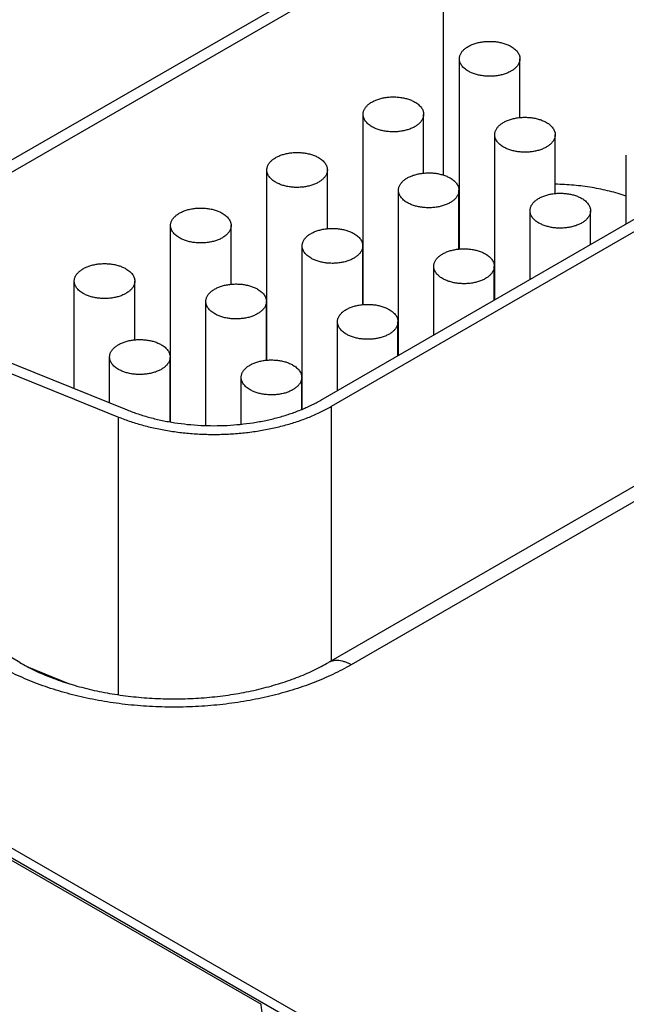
# Model space of a CAD drawing. Header units: inches. Extents: x 0 to 34, y 0 to 22.
# Tile 64 of 111: x 25.524 to 25.925, y 15.86 to 16.511. Entities that reach past the tile are written whole.
import ezdxf

# ---------------------------------------------------------------- set-up
doc = ezdxf.new("R2010")
doc.units = ezdxf.units.IN
doc.header["$LTSCALE"] = 1.87
doc.header["$MEASUREMENT"] = 0
doc.layers.get('0').update_dxf_attribs({"linetype": 'CONTINUOUS'})

msp = doc.modelspace()

# ---------------------------------------------------------------- linework, layer by layer
at = {"color": 7, "linetype": 'CONTINUOUS'}
for p, q in [((22.52071, 17.68794), (27.752, 14.66745)), ((22.53021, 17.68888), (27.76151, 14.66839)), ((25.79697, 16.57878), (25.46746, 16.38853)), ((25.80404, 16.5747), (25.47453, 16.38445)), ((25.80404, 16.5747), (25.80404, 16.40827)), ((25.8148, 16.35932), (25.8148, 16.48509)), ((25.8548, 16.44625), (25.8548, 16.48509)), ((25.75116, 16.32257), (25.75116, 16.44834)), ((25.79116, 16.40951), (25.79116, 16.44834)), ((25.83814, 16.32574), (25.83814, 16.43487)), ((25.87814, 16.39604), (25.87814, 16.43487)), ((25.72325, 16.25941), (26.0206, 16.43109)), ((25.73032, 16.25533), (26.02767, 16.42701)), ((25.92511, 16.37596), (25.92511, 16.4214)), ((25.68752, 16.28583), (25.68752, 16.4116)), ((25.72752, 16.37276), (25.72752, 16.4116)), ((25.7745, 16.289), (25.7745, 16.39813)), ((25.8145, 16.35929), (25.8145, 16.39813)), ((25.86147, 16.33922), (25.86147, 16.38465)), ((25.90147, 16.36231), (25.90147, 16.38465)), ((25.62388, 16.24493), (25.62388, 16.37485)), ((25.66388, 16.33602), (25.66388, 16.37485)), ((25.71086, 16.25334), (25.71086, 16.36138)), ((25.75086, 16.32255), (25.75086, 16.36138)), ((25.75116, 16.35475), (25.75086, 16.35457)), ((25.79783, 16.30247), (25.79783, 16.34791)), ((25.83783, 16.32557), (25.83783, 16.34791)), ((25.56024, 16.26707), (25.56024, 16.33811)), ((25.60024, 16.29927), (25.60024, 16.33811)), ((25.64722, 16.24259), (25.64722, 16.32464)), ((25.68722, 16.2858), (25.68722, 16.32464)), ((25.68752, 16.318), (25.68722, 16.31783)), ((25.73419, 16.26573), (25.73419, 16.31116)), ((25.77419, 16.28882), (25.77419, 16.31116)), ((26.10797, 16.3051), (25.72825, 16.08586)), ((26.12297, 16.30361), (25.74325, 16.08437)), ((25.48788, 16.29632), (25.59519, 16.25294)), ((25.48215, 16.29159), (25.58945, 16.24821)), ((25.58358, 16.25763), (25.58358, 16.28789)), ((25.62358, 16.24498), (25.62358, 16.28789)), ((25.62388, 16.28126), (25.62358, 16.28108)), ((25.67055, 16.24344), (25.67055, 16.27442)), ((25.71055, 16.25322), (25.71055, 16.27442)), ((25.73032, 16.08705), (25.73032, 16.25533)), ((25.58945, 16.06457), (25.58945, 16.24821)), ((25.52416, 16.08586), (25.40325, 16.15567)), ((25.26133, 16.10377), (25.68371, 15.8599)), ((25.52885, 16.08329), (25.55758, 16.07168))]:
    msp.add_line(p, q, dxfattribs=at)
msp.add_arc((25.86029, 16.28548), 0.1146, 113.39256, 113.55985, dxfattribs=at)
for points, knots in [([(25.8148, 16.48509), (25.8148, 16.48537), (25.81484, 16.48594), (25.815, 16.48679), (25.81528, 16.48763), (25.81565, 16.48846), (25.81614, 16.48926), (25.81672, 16.49005), (25.8174, 16.4908), (25.81818, 16.49152), (25.81904, 16.49221), (25.81999, 16.49286), (25.82102, 16.49347), (25.82212, 16.49403), (25.82329, 16.49455), (25.82453, 16.49501), (25.82582, 16.49542), (25.82762, 16.49589), (25.82996, 16.49634), (25.83285, 16.49662), (25.83578, 16.49666), (25.83869, 16.49646), (25.84152, 16.49601), (25.84378, 16.49544), (25.84549, 16.49486), (25.84671, 16.49438), (25.84786, 16.49385), (25.84859, 16.49346), (25.84894, 16.49325)], [0, 0, 0, 0, 0.021327, 0.042883, 0.064883, 0.087523, 0.110967, 0.135348, 0.160765, 0.187283, 0.21494, 0.243743, 0.273677, 0.304704, 0.336769, 0.369798, 0.403707, 0.438397, 0.509664, 0.582667, 0.656378, 0.729734, 0.80169, 0.871263, 0.904889, 0.937606, 0.969332, 1, 1, 1, 1]), ([(25.84894, 16.49325), (25.8494, 16.49299), (25.85025, 16.49245), (25.85143, 16.49154), (25.85244, 16.49057), (25.85329, 16.48954), (25.85396, 16.48847), (25.85437, 16.48754), (25.85459, 16.48679), (25.85471, 16.48622), (25.85479, 16.48566), (25.8548, 16.48528), (25.8548, 16.48509)], [0, 0, 0, 0, 0.148575, 0.28944, 0.422636, 0.548532, 0.667869, 0.781787, 0.837223, 0.891908, 0.946083, 1, 1, 1, 1]), ([(25.82066, 16.47692), (25.82021, 16.47718), (25.81935, 16.47773), (25.81818, 16.47864), (25.81716, 16.47961), (25.81632, 16.48063), (25.81565, 16.48171), (25.81524, 16.48264), (25.81501, 16.48339), (25.81489, 16.48395), (25.81482, 16.48452), (25.8148, 16.4849), (25.8148, 16.48509)], [0, 0, 0, 0, 0.148575, 0.28944, 0.422636, 0.548532, 0.667869, 0.781787, 0.837223, 0.891908, 0.946083, 1, 1, 1, 1]), ([(25.8548, 16.48509), (25.8548, 16.4848), (25.85477, 16.48423), (25.8546, 16.48338), (25.85433, 16.48254), (25.85395, 16.48172), (25.85347, 16.48091), (25.85289, 16.48013), (25.8522, 16.47938), (25.85143, 16.47865), (25.85056, 16.47796), (25.84962, 16.47731), (25.84859, 16.47671), (25.84748, 16.47615), (25.84631, 16.47563), (25.84508, 16.47517), (25.84379, 16.47476), (25.84199, 16.47429), (25.83964, 16.47384), (25.83676, 16.47355), (25.83382, 16.47351), (25.83091, 16.47372), (25.82809, 16.47417), (25.82582, 16.47474), (25.82411, 16.47532), (25.8229, 16.4758), (25.82175, 16.47633), (25.82101, 16.47672), (25.82066, 16.47692)], [0, 0, 0, 0, 0.021327, 0.042883, 0.064883, 0.087523, 0.110967, 0.135348, 0.160765, 0.187283, 0.21494, 0.243743, 0.273677, 0.304704, 0.336769, 0.369798, 0.403707, 0.438397, 0.509664, 0.582667, 0.656378, 0.729734, 0.80169, 0.871263, 0.904889, 0.937606, 0.969332, 1, 1, 1, 1]), ([(25.75116, 16.44834), (25.75116, 16.44863), (25.7512, 16.4492), (25.75136, 16.45005), (25.75164, 16.45089), (25.75201, 16.45171), (25.7525, 16.45252), (25.75308, 16.4533), (25.75376, 16.45406), (25.75454, 16.45478), (25.7554, 16.45547), (25.75635, 16.45612), (25.75738, 16.45673), (25.75848, 16.45729), (25.75965, 16.4578), (25.76089, 16.45826), (25.76218, 16.45867), (25.76398, 16.45915), (25.76632, 16.45959), (25.76921, 16.45988), (25.77214, 16.45992), (25.77505, 16.45971), (25.77788, 16.45927), (25.78014, 16.45869), (25.78186, 16.45812), (25.78307, 16.45764), (25.78422, 16.45711), (25.78495, 16.45671), (25.7853, 16.45651)], [0, 0, 0, 0, 0.021327, 0.042883, 0.064883, 0.087523, 0.110967, 0.135348, 0.160765, 0.187283, 0.21494, 0.243743, 0.273677, 0.304704, 0.336769, 0.369798, 0.403707, 0.438397, 0.509664, 0.582667, 0.656378, 0.729734, 0.80169, 0.871263, 0.904889, 0.937606, 0.969332, 1, 1, 1, 1]), ([(25.7853, 16.45651), (25.78576, 16.45625), (25.78661, 16.4557), (25.78779, 16.4548), (25.7888, 16.45382), (25.78965, 16.4528), (25.79032, 16.45173), (25.79073, 16.4508), (25.79095, 16.45004), (25.79107, 16.44948), (25.79115, 16.44891), (25.79116, 16.44853), (25.79116, 16.44834)], [0, 0, 0, 0, 0.148575, 0.28944, 0.422636, 0.548532, 0.667869, 0.781787, 0.837223, 0.891908, 0.946083, 1, 1, 1, 1]), ([(25.75702, 16.44018), (25.75657, 16.44044), (25.75571, 16.44098), (25.75454, 16.44189), (25.75352, 16.44286), (25.75268, 16.44389), (25.75201, 16.44496), (25.7516, 16.44589), (25.75137, 16.44665), (25.75125, 16.44721), (25.75118, 16.44778), (25.75116, 16.44815), (25.75116, 16.44834)], [0, 0, 0, 0, 0.148575, 0.28944, 0.422636, 0.548532, 0.667869, 0.781787, 0.837223, 0.891908, 0.946083, 1, 1, 1, 1]), ([(25.79116, 16.44834), (25.79116, 16.44806), (25.79113, 16.44749), (25.79096, 16.44664), (25.79069, 16.4458), (25.79031, 16.44497), (25.78983, 16.44417), (25.78925, 16.44339), (25.78856, 16.44263), (25.78779, 16.44191), (25.78693, 16.44122), (25.78598, 16.44057), (25.78495, 16.43996), (25.78384, 16.4394), (25.78267, 16.43889), (25.78144, 16.43842), (25.78015, 16.43802), (25.77835, 16.43754), (25.77601, 16.4371), (25.77312, 16.43681), (25.77018, 16.43677), (25.76727, 16.43697), (25.76445, 16.43742), (25.76218, 16.438), (25.76047, 16.43857), (25.75926, 16.43905), (25.75811, 16.43958), (25.75737, 16.43997), (25.75702, 16.44018)], [0, 0, 0, 0, 0.021327, 0.042883, 0.064883, 0.087523, 0.110967, 0.135348, 0.160765, 0.187283, 0.21494, 0.243743, 0.273677, 0.304704, 0.336769, 0.369798, 0.403707, 0.438397, 0.509664, 0.582667, 0.656378, 0.729734, 0.80169, 0.871263, 0.904889, 0.937606, 0.969332, 1, 1, 1, 1]), ([(25.83814, 16.43487), (25.83814, 16.43515), (25.83817, 16.43573), (25.83834, 16.43658), (25.83861, 16.43742), (25.83899, 16.43824), (25.83947, 16.43905), (25.84005, 16.43983), (25.84073, 16.44058), (25.84151, 16.44131), (25.84237, 16.442), (25.84332, 16.44265), (25.84435, 16.44325), (25.84546, 16.44381), (25.84663, 16.44433), (25.84786, 16.44479), (25.84915, 16.4452), (25.85095, 16.44567), (25.85329, 16.44612), (25.85618, 16.44641), (25.85911, 16.44645), (25.86202, 16.44624), (25.86485, 16.44579), (25.86711, 16.44522), (25.86883, 16.44464), (25.87004, 16.44416), (25.87119, 16.44363), (25.87193, 16.44324), (25.87228, 16.44304)], [0, 0, 0, 0, 0.021327, 0.042883, 0.064883, 0.087523, 0.110967, 0.135348, 0.160765, 0.187283, 0.21494, 0.243743, 0.273677, 0.304704, 0.336769, 0.369798, 0.403707, 0.438397, 0.509664, 0.582667, 0.656378, 0.729734, 0.80169, 0.871263, 0.904889, 0.937606, 0.969332, 1, 1, 1, 1]), ([(25.87228, 16.44304), (25.87273, 16.44278), (25.87359, 16.44223), (25.87476, 16.44132), (25.87578, 16.44035), (25.87662, 16.43933), (25.87729, 16.43825), (25.8777, 16.43732), (25.87793, 16.43657), (25.87805, 16.43601), (25.87812, 16.43544), (25.87814, 16.43506), (25.87814, 16.43487)], [0, 0, 0, 0, 0.148575, 0.28944, 0.422636, 0.548532, 0.667869, 0.781787, 0.837223, 0.891908, 0.946083, 1, 1, 1, 1]), ([(25.84399, 16.42671), (25.84354, 16.42697), (25.84268, 16.42751), (25.84151, 16.42842), (25.8405, 16.42939), (25.83965, 16.43042), (25.83898, 16.43149), (25.83857, 16.43242), (25.83835, 16.43317), (25.83823, 16.43374), (25.83815, 16.4343), (25.83814, 16.43468), (25.83814, 16.43487)], [0, 0, 0, 0, 0.148575, 0.28944, 0.422636, 0.548532, 0.667869, 0.781787, 0.837223, 0.891908, 0.946083, 1, 1, 1, 1]), ([(25.87814, 16.43487), (25.87814, 16.43459), (25.8781, 16.43402), (25.87794, 16.43317), (25.87766, 16.43233), (25.87729, 16.4315), (25.8768, 16.4307), (25.87622, 16.42991), (25.87554, 16.42916), (25.87476, 16.42843), (25.8739, 16.42775), (25.87295, 16.4271), (25.87192, 16.42649), (25.87082, 16.42593), (25.86965, 16.42541), (25.86841, 16.42495), (25.86712, 16.42454), (25.86532, 16.42407), (25.86298, 16.42362), (25.86009, 16.42334), (25.85716, 16.4233), (25.85425, 16.4235), (25.85142, 16.42395), (25.84916, 16.42452), (25.84744, 16.4251), (25.84623, 16.42558), (25.84508, 16.42611), (25.84435, 16.4265), (25.84399, 16.42671)], [0, 0, 0, 0, 0.021327, 0.042883, 0.064883, 0.087523, 0.110967, 0.135348, 0.160765, 0.187283, 0.21494, 0.243743, 0.273677, 0.304704, 0.336769, 0.369798, 0.403707, 0.438397, 0.509664, 0.582667, 0.656378, 0.729734, 0.80169, 0.871263, 0.904889, 0.937606, 0.969332, 1, 1, 1, 1]), ([(25.68752, 16.4116), (25.68752, 16.41188), (25.68756, 16.41245), (25.68772, 16.4133), (25.688, 16.41414), (25.68837, 16.41497), (25.68886, 16.41577), (25.68944, 16.41656), (25.69012, 16.41731), (25.6909, 16.41804), (25.69176, 16.41872), (25.69271, 16.41937), (25.69374, 16.41998), (25.69484, 16.42054), (25.69601, 16.42106), (25.69725, 16.42152), (25.69854, 16.42193), (25.70034, 16.4224), (25.70268, 16.42285), (25.70557, 16.42313), (25.7085, 16.42317), (25.71141, 16.42297), (25.71424, 16.42252), (25.7165, 16.42195), (25.71822, 16.42137), (25.71943, 16.42089), (25.72058, 16.42036), (25.72131, 16.41997), (25.72167, 16.41976)], [0, 0, 0, 0, 0.021327, 0.042883, 0.064883, 0.087523, 0.110967, 0.135348, 0.160765, 0.187283, 0.21494, 0.243743, 0.273677, 0.304704, 0.336769, 0.369798, 0.403707, 0.438397, 0.509664, 0.582667, 0.656378, 0.729734, 0.80169, 0.871263, 0.904889, 0.937606, 0.969332, 1, 1, 1, 1]), ([(25.72167, 16.41976), (25.72212, 16.4195), (25.72297, 16.41896), (25.72415, 16.41805), (25.72516, 16.41708), (25.72601, 16.41605), (25.72668, 16.41498), (25.72709, 16.41405), (25.72731, 16.4133), (25.72743, 16.41273), (25.72751, 16.41217), (25.72752, 16.41179), (25.72752, 16.4116)], [0, 0, 0, 0, 0.148575, 0.28944, 0.422636, 0.548532, 0.667869, 0.781787, 0.837223, 0.891908, 0.946083, 1, 1, 1, 1]), ([(25.69338, 16.40343), (25.69293, 16.40369), (25.69207, 16.40424), (25.6909, 16.40515), (25.68988, 16.40612), (25.68904, 16.40714), (25.68837, 16.40822), (25.68796, 16.40915), (25.68773, 16.4099), (25.68761, 16.41046), (25.68754, 16.41103), (25.68752, 16.41141), (25.68752, 16.4116)], [0, 0, 0, 0, 0.148575, 0.28944, 0.422636, 0.548532, 0.667869, 0.781787, 0.837223, 0.891908, 0.946083, 1, 1, 1, 1]), ([(25.72752, 16.4116), (25.72752, 16.41132), (25.72749, 16.41074), (25.72732, 16.40989), (25.72705, 16.40905), (25.72667, 16.40823), (25.72619, 16.40742), (25.72561, 16.40664), (25.72493, 16.40589), (25.72415, 16.40516), (25.72329, 16.40447), (25.72234, 16.40383), (25.72131, 16.40322), (25.7202, 16.40266), (25.71903, 16.40214), (25.7178, 16.40168), (25.71651, 16.40127), (25.71471, 16.4008), (25.71237, 16.40035), (25.70948, 16.40007), (25.70655, 16.40002), (25.70363, 16.40023), (25.70081, 16.40068), (25.69855, 16.40125), (25.69683, 16.40183), (25.69562, 16.40231), (25.69447, 16.40284), (25.69373, 16.40323), (25.69338, 16.40343)], [0, 0, 0, 0, 0.021327, 0.042883, 0.064883, 0.087523, 0.110967, 0.135348, 0.160765, 0.187283, 0.21494, 0.243743, 0.273677, 0.304704, 0.336769, 0.369798, 0.403707, 0.438397, 0.509664, 0.582667, 0.656378, 0.729734, 0.80169, 0.871263, 0.904889, 0.937606, 0.969332, 1, 1, 1, 1]), ([(25.7745, 16.39813), (25.7745, 16.39841), (25.77453, 16.39898), (25.7747, 16.39983), (25.77497, 16.40067), (25.77535, 16.4015), (25.77583, 16.4023), (25.77641, 16.40308), (25.7771, 16.40384), (25.77787, 16.40456), (25.77873, 16.40525), (25.77968, 16.4059), (25.78071, 16.40651), (25.78182, 16.40707), (25.78299, 16.40758), (25.78422, 16.40805), (25.78551, 16.40845), (25.78731, 16.40893), (25.78965, 16.40937), (25.79254, 16.40966), (25.79547, 16.4097), (25.79839, 16.4095), (25.80121, 16.40905), (25.80347, 16.40847), (25.80519, 16.4079), (25.8064, 16.40742), (25.80755, 16.40689), (25.80829, 16.4065), (25.80864, 16.40629)], [0, 0, 0, 0, 0.021327, 0.042883, 0.064883, 0.087523, 0.110967, 0.135348, 0.160765, 0.187283, 0.21494, 0.243743, 0.273677, 0.304704, 0.336769, 0.369798, 0.403707, 0.438397, 0.509664, 0.582667, 0.656378, 0.729734, 0.80169, 0.871263, 0.904889, 0.937606, 0.969332, 1, 1, 1, 1]), ([(25.80864, 16.40629), (25.80909, 16.40603), (25.80995, 16.40549), (25.81112, 16.40458), (25.81214, 16.40361), (25.81298, 16.40258), (25.81365, 16.40151), (25.81406, 16.40058), (25.81429, 16.39983), (25.81441, 16.39926), (25.81448, 16.39869), (25.8145, 16.39832), (25.8145, 16.39813)], [0, 0, 0, 0, 0.148575, 0.28944, 0.422636, 0.548532, 0.667869, 0.781787, 0.837223, 0.891908, 0.946083, 1, 1, 1, 1]), ([(25.92512, 16.39433), (25.92332, 16.39494), (25.91967, 16.39608), (25.91407, 16.39758), (25.90833, 16.39888), (25.90245, 16.39997), (25.89647, 16.40085), (25.89041, 16.40152), (25.88429, 16.40197), (25.88019, 16.40212), (25.87814, 16.40216)], [0, 0, 0, 0, 0.118952, 0.240198, 0.363472, 0.488495, 0.614971, 0.742593, 0.871043, 1, 1, 1, 1]), ([(25.78036, 16.38996), (25.7799, 16.39022), (25.77905, 16.39077), (25.77787, 16.39167), (25.77686, 16.39265), (25.77601, 16.39367), (25.77534, 16.39474), (25.77493, 16.39567), (25.77471, 16.39643), (25.77459, 16.39699), (25.77451, 16.39756), (25.7745, 16.39794), (25.7745, 16.39813)], [0, 0, 0, 0, 0.148575, 0.28944, 0.422636, 0.548532, 0.667869, 0.781787, 0.837223, 0.891908, 0.946083, 1, 1, 1, 1]), ([(25.8145, 16.39813), (25.8145, 16.39784), (25.81446, 16.39727), (25.8143, 16.39642), (25.81402, 16.39558), (25.81365, 16.39476), (25.81316, 16.39395), (25.81258, 16.39317), (25.8119, 16.39241), (25.81112, 16.39169), (25.81026, 16.391), (25.80931, 16.39035), (25.80828, 16.38974), (25.80718, 16.38918), (25.80601, 16.38867), (25.80477, 16.38821), (25.80348, 16.3878), (25.80168, 16.38732), (25.79934, 16.38688), (25.79645, 16.38659), (25.79352, 16.38655), (25.79061, 16.38676), (25.78778, 16.3872), (25.78552, 16.38778), (25.7838, 16.38836), (25.78259, 16.38883), (25.78144, 16.38936), (25.78071, 16.38976), (25.78036, 16.38996)], [0, 0, 0, 0, 0.021327, 0.042883, 0.064883, 0.087523, 0.110967, 0.135348, 0.160765, 0.187283, 0.21494, 0.243743, 0.273677, 0.304704, 0.336769, 0.369798, 0.403707, 0.438397, 0.509664, 0.582667, 0.656378, 0.729734, 0.80169, 0.871263, 0.904889, 0.937606, 0.969332, 1, 1, 1, 1]), ([(25.86147, 16.38465), (25.86147, 16.38494), (25.86151, 16.38551), (25.86167, 16.38636), (25.86194, 16.3872), (25.86232, 16.38802), (25.8628, 16.38883), (25.86339, 16.38961), (25.86407, 16.39037), (25.86484, 16.39109), (25.86571, 16.39178), (25.86666, 16.39243), (25.86769, 16.39303), (25.86879, 16.3936), (25.86996, 16.39411), (25.8712, 16.39457), (25.87249, 16.39498), (25.87429, 16.39546), (25.87663, 16.3959), (25.87952, 16.39619), (25.88245, 16.39623), (25.88536, 16.39602), (25.88819, 16.39557), (25.89045, 16.395), (25.89216, 16.39442), (25.89338, 16.39394), (25.89453, 16.39341), (25.89526, 16.39302), (25.89561, 16.39282)], [0, 0, 0, 0, 0.021327, 0.042883, 0.064883, 0.087523, 0.110967, 0.135348, 0.160765, 0.187283, 0.21494, 0.243743, 0.273677, 0.304704, 0.336769, 0.369798, 0.403707, 0.438397, 0.509664, 0.582667, 0.656378, 0.729734, 0.80169, 0.871263, 0.904889, 0.937606, 0.969332, 1, 1, 1, 1]), ([(25.89561, 16.39282), (25.89606, 16.39256), (25.89692, 16.39201), (25.8981, 16.39111), (25.89911, 16.39013), (25.89996, 16.38911), (25.90063, 16.38804), (25.90104, 16.3871), (25.90126, 16.38635), (25.90138, 16.38579), (25.90146, 16.38522), (25.90147, 16.38484), (25.90147, 16.38465)], [0, 0, 0, 0, 0.148575, 0.28944, 0.422636, 0.548532, 0.667869, 0.781787, 0.837223, 0.891908, 0.946083, 1, 1, 1, 1]), ([(25.62388, 16.37485), (25.62388, 16.37514), (25.62392, 16.37571), (25.62408, 16.37656), (25.62436, 16.3774), (25.62473, 16.37822), (25.62522, 16.37903), (25.6258, 16.37981), (25.62648, 16.38057), (25.62726, 16.38129), (25.62812, 16.38198), (25.62907, 16.38263), (25.6301, 16.38324), (25.6312, 16.3838), (25.63237, 16.38431), (25.63361, 16.38477), (25.6349, 16.38518), (25.6367, 16.38566), (25.63904, 16.3861), (25.64193, 16.38639), (25.64486, 16.38643), (25.64777, 16.38622), (25.6506, 16.38578), (25.65286, 16.3852), (25.65458, 16.38463), (25.65579, 16.38415), (25.65694, 16.38362), (25.65767, 16.38322), (25.65803, 16.38302)], [0, 0, 0, 0, 0.021327, 0.042883, 0.064883, 0.087523, 0.110967, 0.135348, 0.160765, 0.187283, 0.21494, 0.243743, 0.273677, 0.304704, 0.336769, 0.369798, 0.403707, 0.438397, 0.509664, 0.582667, 0.656378, 0.729734, 0.80169, 0.871263, 0.904889, 0.937606, 0.969332, 1, 1, 1, 1]), ([(25.65803, 16.38302), (25.65848, 16.38276), (25.65934, 16.38222), (25.66051, 16.38131), (25.66152, 16.38034), (25.66237, 16.37931), (25.66304, 16.37824), (25.66345, 16.37731), (25.66367, 16.37655), (25.66379, 16.37599), (25.66387, 16.37542), (25.66388, 16.37504), (25.66388, 16.37485)], [0, 0, 0, 0, 0.148575, 0.28944, 0.422636, 0.548532, 0.667869, 0.781787, 0.837223, 0.891908, 0.946083, 1, 1, 1, 1]), ([(25.86733, 16.37649), (25.86688, 16.37675), (25.86602, 16.37729), (25.86485, 16.3782), (25.86383, 16.37917), (25.86298, 16.3802), (25.86231, 16.38127), (25.86191, 16.3822), (25.86168, 16.38295), (25.86156, 16.38352), (25.86149, 16.38408), (25.86147, 16.38446), (25.86147, 16.38465)], [0, 0, 0, 0, 0.148575, 0.28944, 0.422636, 0.548532, 0.667869, 0.781787, 0.837223, 0.891908, 0.946083, 1, 1, 1, 1]), ([(25.90147, 16.38465), (25.90147, 16.38437), (25.90143, 16.3838), (25.90127, 16.38295), (25.901, 16.38211), (25.90062, 16.38128), (25.90014, 16.38048), (25.89955, 16.3797), (25.89887, 16.37894), (25.8981, 16.37822), (25.89723, 16.37753), (25.89628, 16.37688), (25.89526, 16.37627), (25.89415, 16.37571), (25.89298, 16.3752), (25.89175, 16.37473), (25.89046, 16.37432), (25.88866, 16.37385), (25.88631, 16.37341), (25.88342, 16.37312), (25.88049, 16.37308), (25.87758, 16.37328), (25.87476, 16.37373), (25.87249, 16.37431), (25.87078, 16.37488), (25.86956, 16.37536), (25.86841, 16.37589), (25.86768, 16.37628), (25.86733, 16.37649)], [0, 0, 0, 0, 0.021327, 0.042883, 0.064883, 0.087523, 0.110967, 0.135348, 0.160765, 0.187283, 0.21494, 0.243743, 0.273677, 0.304704, 0.336769, 0.369798, 0.403707, 0.438397, 0.509664, 0.582667, 0.656378, 0.729734, 0.80169, 0.871263, 0.904889, 0.937606, 0.969332, 1, 1, 1, 1]), ([(25.62974, 16.36669), (25.62929, 16.36695), (25.62843, 16.36749), (25.62726, 16.3684), (25.62624, 16.36937), (25.6254, 16.3704), (25.62473, 16.37147), (25.62432, 16.3724), (25.62409, 16.37316), (25.62397, 16.37372), (25.6239, 16.37429), (25.62388, 16.37467), (25.62388, 16.37485)], [0, 0, 0, 0, 0.148575, 0.28944, 0.422636, 0.548532, 0.667869, 0.781787, 0.837223, 0.891908, 0.946083, 1, 1, 1, 1]), ([(25.66388, 16.37485), (25.66388, 16.37457), (25.66385, 16.374), (25.66368, 16.37315), (25.66341, 16.37231), (25.66303, 16.37149), (25.66255, 16.37068), (25.66197, 16.3699), (25.66129, 16.36914), (25.66051, 16.36842), (25.65965, 16.36773), (25.6587, 16.36708), (25.65767, 16.36647), (25.65656, 16.36591), (25.65539, 16.3654), (25.65416, 16.36494), (25.65287, 16.36453), (25.65107, 16.36405), (25.64873, 16.36361), (25.64584, 16.36332), (25.64291, 16.36328), (25.64, 16.36348), (25.63717, 16.36393), (25.63491, 16.36451), (25.63319, 16.36508), (25.63198, 16.36556), (25.63083, 16.36609), (25.63009, 16.36649), (25.62974, 16.36669)], [0, 0, 0, 0, 0.021327, 0.042883, 0.064883, 0.087523, 0.110967, 0.135348, 0.160765, 0.187283, 0.21494, 0.243743, 0.273677, 0.304704, 0.336769, 0.369798, 0.403707, 0.438397, 0.509664, 0.582667, 0.656378, 0.729734, 0.80169, 0.871263, 0.904889, 0.937606, 0.969332, 1, 1, 1, 1]), ([(25.71086, 16.36138), (25.71086, 16.36167), (25.71089, 16.36224), (25.71106, 16.36309), (25.71133, 16.36393), (25.71171, 16.36475), (25.71219, 16.36556), (25.71277, 16.36634), (25.71346, 16.36709), (25.71423, 16.36782), (25.71509, 16.36851), (25.71604, 16.36916), (25.71707, 16.36976), (25.71818, 16.37032), (25.71935, 16.37084), (25.72058, 16.3713), (25.72187, 16.37171), (25.72367, 16.37218), (25.72601, 16.37263), (25.7289, 16.37292), (25.73184, 16.37296), (25.73475, 16.37275), (25.73757, 16.3723), (25.73984, 16.37173), (25.74155, 16.37115), (25.74276, 16.37067), (25.74391, 16.37014), (25.74465, 16.36975), (25.745, 16.36955)], [0, 0, 0, 0, 0.021327, 0.042883, 0.064883, 0.087523, 0.110967, 0.135348, 0.160765, 0.187283, 0.21494, 0.243743, 0.273677, 0.304704, 0.336769, 0.369798, 0.403707, 0.438397, 0.509664, 0.582667, 0.656378, 0.729734, 0.80169, 0.871263, 0.904889, 0.937606, 0.969332, 1, 1, 1, 1]), ([(25.745, 16.36955), (25.74545, 16.36929), (25.74631, 16.36874), (25.74748, 16.36783), (25.7485, 16.36686), (25.74934, 16.36584), (25.75001, 16.36476), (25.75042, 16.36383), (25.75065, 16.36308), (25.75077, 16.36252), (25.75084, 16.36195), (25.75086, 16.36157), (25.75086, 16.36138)], [0, 0, 0, 0, 0.148575, 0.28944, 0.422636, 0.548532, 0.667869, 0.781787, 0.837223, 0.891908, 0.946083, 1, 1, 1, 1]), ([(25.71672, 16.35322), (25.71626, 16.35348), (25.71541, 16.35402), (25.71423, 16.35493), (25.71322, 16.3559), (25.71237, 16.35693), (25.7117, 16.358), (25.71129, 16.35893), (25.71107, 16.35968), (25.71095, 16.36025), (25.71087, 16.36081), (25.71086, 16.36119), (25.71086, 16.36138)], [0, 0, 0, 0, 0.148575, 0.28944, 0.422636, 0.548532, 0.667869, 0.781787, 0.837223, 0.891908, 0.946083, 1, 1, 1, 1]), ([(25.75086, 16.36138), (25.75086, 16.3611), (25.75082, 16.36053), (25.75066, 16.35968), (25.75038, 16.35884), (25.75001, 16.35801), (25.74952, 16.35721), (25.74894, 16.35642), (25.74826, 16.35567), (25.74748, 16.35495), (25.74662, 16.35426), (25.74567, 16.35361), (25.74464, 16.353), (25.74354, 16.35244), (25.74237, 16.35192), (25.74113, 16.35146), (25.73984, 16.35105), (25.73804, 16.35058), (25.7357, 16.35013), (25.73281, 16.34985), (25.72988, 16.34981), (25.72697, 16.35001), (25.72414, 16.35046), (25.72188, 16.35103), (25.72017, 16.35161), (25.71895, 16.35209), (25.7178, 16.35262), (25.71707, 16.35301), (25.71672, 16.35322)], [0, 0, 0, 0, 0.021327, 0.042883, 0.064883, 0.087523, 0.110967, 0.135348, 0.160765, 0.187283, 0.21494, 0.243743, 0.273677, 0.304704, 0.336769, 0.369798, 0.403707, 0.438397, 0.509664, 0.582667, 0.656378, 0.729734, 0.80169, 0.871263, 0.904889, 0.937606, 0.969332, 1, 1, 1, 1]), ([(25.79783, 16.34791), (25.79783, 16.34819), (25.79787, 16.34876), (25.79803, 16.34961), (25.7983, 16.35045), (25.79868, 16.35128), (25.79917, 16.35208), (25.79975, 16.35287), (25.80043, 16.35362), (25.8012, 16.35434), (25.80207, 16.35503), (25.80302, 16.35568), (25.80405, 16.35629), (25.80515, 16.35685), (25.80632, 16.35737), (25.80756, 16.35783), (25.80885, 16.35824), (25.81065, 16.35871), (25.81299, 16.35916), (25.81588, 16.35944), (25.81881, 16.35948), (25.82172, 16.35928), (25.82455, 16.35883), (25.82681, 16.35826), (25.82852, 16.35768), (25.82974, 16.3572), (25.83089, 16.35667), (25.83162, 16.35628), (25.83197, 16.35607)], [0, 0, 0, 0, 0.021327, 0.042883, 0.064883, 0.087523, 0.110967, 0.135348, 0.160765, 0.187283, 0.21494, 0.243743, 0.273677, 0.304704, 0.336769, 0.369798, 0.403707, 0.438397, 0.509664, 0.582667, 0.656378, 0.729734, 0.80169, 0.871263, 0.904889, 0.937606, 0.969332, 1, 1, 1, 1]), ([(25.83197, 16.35607), (25.83242, 16.35581), (25.83328, 16.35527), (25.83446, 16.35436), (25.83547, 16.35339), (25.83632, 16.35236), (25.83699, 16.35129), (25.8374, 16.35036), (25.83762, 16.34961), (25.83774, 16.34904), (25.83782, 16.34848), (25.83783, 16.3481), (25.83783, 16.34791)], [0, 0, 0, 0, 0.148575, 0.28944, 0.422636, 0.548532, 0.667869, 0.781787, 0.837223, 0.891908, 0.946083, 1, 1, 1, 1]), ([(25.56024, 16.33811), (25.56024, 16.33839), (25.56028, 16.33896), (25.56044, 16.33981), (25.56072, 16.34065), (25.5611, 16.34148), (25.56158, 16.34229), (25.56216, 16.34307), (25.56284, 16.34382), (25.56362, 16.34455), (25.56448, 16.34523), (25.56543, 16.34588), (25.56646, 16.34649), (25.56756, 16.34705), (25.56874, 16.34757), (25.56997, 16.34803), (25.57126, 16.34844), (25.57306, 16.34891), (25.5754, 16.34936), (25.57829, 16.34964), (25.58122, 16.34969), (25.58413, 16.34948), (25.58696, 16.34903), (25.58922, 16.34846), (25.59094, 16.34788), (25.59215, 16.3474), (25.5933, 16.34687), (25.59403, 16.34648), (25.59439, 16.34628)], [0, 0, 0, 0, 0.021327, 0.042883, 0.064883, 0.087523, 0.110967, 0.135348, 0.160765, 0.187283, 0.21494, 0.243743, 0.273677, 0.304704, 0.336769, 0.369798, 0.403707, 0.438397, 0.509664, 0.582667, 0.656378, 0.729734, 0.80169, 0.871263, 0.904889, 0.937606, 0.969332, 1, 1, 1, 1]), ([(25.80369, 16.33974), (25.80324, 16.34), (25.80238, 16.34055), (25.80121, 16.34146), (25.80019, 16.34243), (25.79934, 16.34345), (25.79868, 16.34453), (25.79827, 16.34546), (25.79804, 16.34621), (25.79792, 16.34677), (25.79785, 16.34734), (25.79783, 16.34772), (25.79783, 16.34791)], [0, 0, 0, 0, 0.148575, 0.28944, 0.422636, 0.548532, 0.667869, 0.781787, 0.837223, 0.891908, 0.946083, 1, 1, 1, 1]), ([(25.83783, 16.34791), (25.83783, 16.34762), (25.8378, 16.34705), (25.83763, 16.3462), (25.83736, 16.34536), (25.83698, 16.34454), (25.8365, 16.34373), (25.83591, 16.34295), (25.83523, 16.3422), (25.83446, 16.34147), (25.83359, 16.34078), (25.83264, 16.34013), (25.83162, 16.33953), (25.83051, 16.33896), (25.82934, 16.33845), (25.82811, 16.33799), (25.82682, 16.33758), (25.82502, 16.33711), (25.82267, 16.33666), (25.81978, 16.33637), (25.81685, 16.33633), (25.81394, 16.33654), (25.81112, 16.33699), (25.80885, 16.33756), (25.80714, 16.33814), (25.80593, 16.33862), (25.80478, 16.33915), (25.80404, 16.33954), (25.80369, 16.33974)], [0, 0, 0, 0, 0.021327, 0.042883, 0.064883, 0.087523, 0.110967, 0.135348, 0.160765, 0.187283, 0.21494, 0.243743, 0.273677, 0.304704, 0.336769, 0.369798, 0.403707, 0.438397, 0.509664, 0.582667, 0.656378, 0.729734, 0.80169, 0.871263, 0.904889, 0.937606, 0.969332, 1, 1, 1, 1]), ([(25.59439, 16.34628), (25.59484, 16.34601), (25.5957, 16.34547), (25.59687, 16.34456), (25.59788, 16.34359), (25.59873, 16.34256), (25.5994, 16.34149), (25.59981, 16.34056), (25.60003, 16.33981), (25.60016, 16.33924), (25.60023, 16.33868), (25.60024, 16.3383), (25.60024, 16.33811)], [0, 0, 0, 0, 0.148575, 0.28944, 0.422636, 0.548532, 0.667869, 0.781787, 0.837223, 0.891908, 0.946083, 1, 1, 1, 1]), ([(25.5661, 16.32994), (25.56565, 16.3302), (25.56479, 16.33075), (25.56362, 16.33166), (25.5626, 16.33263), (25.56176, 16.33366), (25.56109, 16.33473), (25.56068, 16.33566), (25.56045, 16.33641), (25.56033, 16.33697), (25.56026, 16.33754), (25.56024, 16.33792), (25.56024, 16.33811)], [0, 0, 0, 0, 0.148575, 0.28944, 0.422636, 0.548532, 0.667869, 0.781787, 0.837223, 0.891908, 0.946083, 1, 1, 1, 1]), ([(25.60024, 16.33811), (25.60024, 16.33783), (25.60021, 16.33725), (25.60004, 16.33641), (25.59977, 16.33557), (25.59939, 16.33474), (25.59891, 16.33393), (25.59833, 16.33315), (25.59765, 16.3324), (25.59687, 16.33167), (25.59601, 16.33099), (25.59506, 16.33034), (25.59403, 16.32973), (25.59292, 16.32917), (25.59175, 16.32865), (25.59052, 16.32819), (25.58923, 16.32778), (25.58743, 16.32731), (25.58509, 16.32686), (25.5822, 16.32658), (25.57927, 16.32653), (25.57636, 16.32674), (25.57353, 16.32719), (25.57127, 16.32776), (25.56955, 16.32834), (25.56834, 16.32882), (25.56719, 16.32935), (25.56646, 16.32974), (25.5661, 16.32994)], [0, 0, 0, 0, 0.021327, 0.042883, 0.064883, 0.087523, 0.110967, 0.135348, 0.160765, 0.187283, 0.21494, 0.243743, 0.273677, 0.304704, 0.336769, 0.369798, 0.403707, 0.438397, 0.509664, 0.582667, 0.656378, 0.729734, 0.80169, 0.871263, 0.904889, 0.937606, 0.969332, 1, 1, 1, 1]), ([(25.64722, 16.32464), (25.64722, 16.32492), (25.64725, 16.32549), (25.64742, 16.32634), (25.64769, 16.32718), (25.64807, 16.32801), (25.64855, 16.32881), (25.64913, 16.32959), (25.64982, 16.33035), (25.65059, 16.33107), (25.65146, 16.33176), (25.6524, 16.33241), (25.65343, 16.33302), (25.65454, 16.33358), (25.65571, 16.33409), (25.65694, 16.33456), (25.65823, 16.33497), (25.66003, 16.33544), (25.66238, 16.33588), (25.66526, 16.33617), (25.6682, 16.33621), (25.67111, 16.33601), (25.67393, 16.33556), (25.6762, 16.33498), (25.67791, 16.33441), (25.67912, 16.33393), (25.68027, 16.3334), (25.68101, 16.33301), (25.68136, 16.3328)], [0, 0, 0, 0, 0.021327, 0.042883, 0.064883, 0.087523, 0.110967, 0.135348, 0.160765, 0.187283, 0.21494, 0.243743, 0.273677, 0.304704, 0.336769, 0.369798, 0.403707, 0.438397, 0.509664, 0.582667, 0.656378, 0.729734, 0.80169, 0.871263, 0.904889, 0.937606, 0.969332, 1, 1, 1, 1]), ([(25.68136, 16.3328), (25.68181, 16.33254), (25.68267, 16.332), (25.68384, 16.33109), (25.68486, 16.33012), (25.68571, 16.32909), (25.68637, 16.32802), (25.68678, 16.32709), (25.68701, 16.32634), (25.68713, 16.32577), (25.6872, 16.3252), (25.68722, 16.32483), (25.68722, 16.32464)], [0, 0, 0, 0, 0.148575, 0.28944, 0.422636, 0.548532, 0.667869, 0.781787, 0.837223, 0.891908, 0.946083, 1, 1, 1, 1]), ([(25.65308, 16.31647), (25.65262, 16.31673), (25.65177, 16.31728), (25.65059, 16.31818), (25.64958, 16.31916), (25.64873, 16.32018), (25.64806, 16.32125), (25.64765, 16.32218), (25.64743, 16.32294), (25.64731, 16.3235), (25.64723, 16.32407), (25.64722, 16.32445), (25.64722, 16.32464)], [0, 0, 0, 0, 0.148575, 0.28944, 0.422636, 0.548532, 0.667869, 0.781787, 0.837223, 0.891908, 0.946083, 1, 1, 1, 1]), ([(25.68722, 16.32464), (25.68722, 16.32435), (25.68718, 16.32378), (25.68702, 16.32293), (25.68675, 16.32209), (25.68637, 16.32127), (25.68588, 16.32046), (25.6853, 16.31968), (25.68462, 16.31892), (25.68385, 16.3182), (25.68298, 16.31751), (25.68203, 16.31686), (25.681, 16.31626), (25.6799, 16.31569), (25.67873, 16.31518), (25.67749, 16.31472), (25.6762, 16.31431), (25.6744, 16.31383), (25.67206, 16.31339), (25.66917, 16.3131), (25.66624, 16.31306), (25.66333, 16.31327), (25.6605, 16.31372), (25.65824, 16.31429), (25.65653, 16.31487), (25.65531, 16.31535), (25.65416, 16.31588), (25.65343, 16.31627), (25.65308, 16.31647)], [0, 0, 0, 0, 0.021327, 0.042883, 0.064883, 0.087523, 0.110967, 0.135348, 0.160765, 0.187283, 0.21494, 0.243743, 0.273677, 0.304704, 0.336769, 0.369798, 0.403707, 0.438397, 0.509664, 0.582667, 0.656378, 0.729734, 0.80169, 0.871263, 0.904889, 0.937606, 0.969332, 1, 1, 1, 1]), ([(25.73419, 16.31116), (25.73419, 16.31145), (25.73423, 16.31202), (25.73439, 16.31287), (25.73466, 16.31371), (25.73504, 16.31453), (25.73553, 16.31534), (25.73611, 16.31612), (25.73679, 16.31688), (25.73756, 16.3176), (25.73843, 16.31829), (25.73938, 16.31894), (25.74041, 16.31955), (25.74151, 16.32011), (25.74268, 16.32062), (25.74392, 16.32108), (25.74521, 16.32149), (25.74701, 16.32197), (25.74935, 16.32241), (25.75224, 16.3227), (25.75517, 16.32274), (25.75808, 16.32253), (25.76091, 16.32209), (25.76317, 16.32151), (25.76488, 16.32093), (25.7661, 16.32046), (25.76725, 16.31993), (25.76798, 16.31953), (25.76833, 16.31933)], [0, 0, 0, 0, 0.021327, 0.042883, 0.064883, 0.087523, 0.110967, 0.135348, 0.160765, 0.187283, 0.21494, 0.243743, 0.273677, 0.304704, 0.336769, 0.369798, 0.403707, 0.438397, 0.509664, 0.582667, 0.656378, 0.729734, 0.80169, 0.871263, 0.904889, 0.937606, 0.969332, 1, 1, 1, 1]), ([(25.76833, 16.31933), (25.76879, 16.31907), (25.76964, 16.31852), (25.77082, 16.31762), (25.77183, 16.31664), (25.77268, 16.31562), (25.77335, 16.31455), (25.77376, 16.31362), (25.77398, 16.31286), (25.7741, 16.3123), (25.77418, 16.31173), (25.77419, 16.31135), (25.77419, 16.31116)], [0, 0, 0, 0, 0.148575, 0.28944, 0.422636, 0.548532, 0.667869, 0.781787, 0.837223, 0.891908, 0.946083, 1, 1, 1, 1]), ([(25.74005, 16.303), (25.7396, 16.30326), (25.73874, 16.3038), (25.73757, 16.30471), (25.73655, 16.30568), (25.7357, 16.30671), (25.73504, 16.30778), (25.73463, 16.30871), (25.7344, 16.30946), (25.73428, 16.31003), (25.73421, 16.3106), (25.73419, 16.31097), (25.73419, 16.31116)], [0, 0, 0, 0, 0.148575, 0.28944, 0.422636, 0.548532, 0.667869, 0.781787, 0.837223, 0.891908, 0.946083, 1, 1, 1, 1]), ([(25.77419, 16.31116), (25.77419, 16.31088), (25.77416, 16.31031), (25.77399, 16.30946), (25.77372, 16.30862), (25.77334, 16.30779), (25.77286, 16.30699), (25.77228, 16.30621), (25.77159, 16.30545), (25.77082, 16.30473), (25.76995, 16.30404), (25.76901, 16.30339), (25.76798, 16.30278), (25.76687, 16.30222), (25.7657, 16.30171), (25.76447, 16.30124), (25.76318, 16.30084), (25.76138, 16.30036), (25.75903, 16.29992), (25.75615, 16.29963), (25.75321, 16.29959), (25.7503, 16.29979), (25.74748, 16.30024), (25.74521, 16.30082), (25.7435, 16.30139), (25.74229, 16.30187), (25.74114, 16.3024), (25.7404, 16.30279), (25.74005, 16.303)], [0, 0, 0, 0, 0.021327, 0.042883, 0.064883, 0.087523, 0.110967, 0.135348, 0.160765, 0.187283, 0.21494, 0.243743, 0.273677, 0.304704, 0.336769, 0.369798, 0.403707, 0.438397, 0.509664, 0.582667, 0.656378, 0.729734, 0.80169, 0.871263, 0.904889, 0.937606, 0.969332, 1, 1, 1, 1]), ([(25.58358, 16.28789), (25.58358, 16.28818), (25.58361, 16.28875), (25.58378, 16.2896), (25.58405, 16.29044), (25.58443, 16.29126), (25.58491, 16.29207), (25.5855, 16.29285), (25.58618, 16.2936), (25.58695, 16.29433), (25.58782, 16.29502), (25.58877, 16.29567), (25.58979, 16.29627), (25.5909, 16.29684), (25.59207, 16.29735), (25.5933, 16.29781), (25.59459, 16.29822), (25.59639, 16.2987), (25.59874, 16.29914), (25.60163, 16.29943), (25.60456, 16.29947), (25.60747, 16.29926), (25.61029, 16.29881), (25.61256, 16.29824), (25.61427, 16.29766), (25.61548, 16.29718), (25.61663, 16.29665), (25.61737, 16.29626), (25.61772, 16.29606)], [0, 0, 0, 0, 0.021327, 0.042883, 0.064883, 0.087523, 0.110967, 0.135348, 0.160765, 0.187283, 0.21494, 0.243743, 0.273677, 0.304704, 0.336769, 0.369798, 0.403707, 0.438397, 0.509664, 0.582667, 0.656378, 0.729734, 0.80169, 0.871263, 0.904889, 0.937606, 0.969332, 1, 1, 1, 1]), ([(25.61772, 16.29606), (25.61817, 16.2958), (25.61903, 16.29525), (25.6202, 16.29434), (25.62122, 16.29337), (25.62207, 16.29235), (25.62273, 16.29128), (25.62314, 16.29034), (25.62337, 16.28959), (25.62349, 16.28903), (25.62356, 16.28846), (25.62358, 16.28808), (25.62358, 16.28789)], [0, 0, 0, 0, 0.148575, 0.28944, 0.422636, 0.548532, 0.667869, 0.781787, 0.837223, 0.891908, 0.946083, 1, 1, 1, 1]), ([(25.58944, 16.27973), (25.58899, 16.27999), (25.58813, 16.28053), (25.58695, 16.28144), (25.58594, 16.28241), (25.58509, 16.28344), (25.58442, 16.28451), (25.58401, 16.28544), (25.58379, 16.28619), (25.58367, 16.28676), (25.58359, 16.28732), (25.58358, 16.2877), (25.58358, 16.28789)], [0, 0, 0, 0, 0.148575, 0.28944, 0.422636, 0.548532, 0.667869, 0.781787, 0.837223, 0.891908, 0.946083, 1, 1, 1, 1]), ([(25.62358, 16.28789), (25.62358, 16.28761), (25.62354, 16.28704), (25.62338, 16.28619), (25.62311, 16.28535), (25.62273, 16.28452), (25.62224, 16.28372), (25.62166, 16.28293), (25.62098, 16.28218), (25.62021, 16.28146), (25.61934, 16.28077), (25.61839, 16.28012), (25.61736, 16.27951), (25.61626, 16.27895), (25.61509, 16.27844), (25.61385, 16.27797), (25.61256, 16.27756), (25.61076, 16.27709), (25.60842, 16.27665), (25.60553, 16.27636), (25.6026, 16.27632), (25.59969, 16.27652), (25.59686, 16.27697), (25.5946, 16.27755), (25.59289, 16.27812), (25.59167, 16.2786), (25.59052, 16.27913), (25.58979, 16.27952), (25.58944, 16.27973)], [0, 0, 0, 0, 0.021327, 0.042883, 0.064883, 0.087523, 0.110967, 0.135348, 0.160765, 0.187283, 0.21494, 0.243743, 0.273677, 0.304704, 0.336769, 0.369798, 0.403707, 0.438397, 0.509664, 0.582667, 0.656378, 0.729734, 0.80169, 0.871263, 0.904889, 0.937606, 0.969332, 1, 1, 1, 1]), ([(25.67055, 16.27442), (25.67055, 16.2747), (25.67059, 16.27527), (25.67075, 16.27612), (25.67103, 16.27696), (25.6714, 16.27779), (25.67189, 16.27859), (25.67247, 16.27938), (25.67315, 16.28013), (25.67393, 16.28086), (25.67479, 16.28154), (25.67574, 16.28219), (25.67677, 16.2828), (25.67787, 16.28336), (25.67904, 16.28388), (25.68028, 16.28434), (25.68157, 16.28475), (25.68337, 16.28522), (25.68571, 16.28567), (25.6886, 16.28595), (25.69153, 16.28599), (25.69444, 16.28579), (25.69727, 16.28534), (25.69953, 16.28477), (25.70124, 16.28419), (25.70246, 16.28371), (25.70361, 16.28318), (25.70434, 16.28279), (25.70469, 16.28258)], [0, 0, 0, 0, 0.021327, 0.042883, 0.064883, 0.087523, 0.110967, 0.135348, 0.160765, 0.187283, 0.21494, 0.243743, 0.273677, 0.304704, 0.336769, 0.369798, 0.403707, 0.438397, 0.509664, 0.582667, 0.656378, 0.729734, 0.80169, 0.871263, 0.904889, 0.937606, 0.969332, 1, 1, 1, 1]), ([(25.70469, 16.28258), (25.70515, 16.28232), (25.706, 16.28178), (25.70718, 16.28087), (25.70819, 16.2799), (25.70904, 16.27887), (25.70971, 16.2778), (25.71012, 16.27687), (25.71034, 16.27612), (25.71046, 16.27555), (25.71054, 16.27499), (25.71055, 16.27461), (25.71055, 16.27442)], [0, 0, 0, 0, 0.148575, 0.28944, 0.422636, 0.548532, 0.667869, 0.781787, 0.837223, 0.891908, 0.946083, 1, 1, 1, 1]), ([(25.67641, 16.26625), (25.67596, 16.26651), (25.6751, 16.26706), (25.67393, 16.26797), (25.67291, 16.26894), (25.67207, 16.26996), (25.6714, 16.27104), (25.67099, 16.27197), (25.67076, 16.27272), (25.67064, 16.27328), (25.67057, 16.27385), (25.67055, 16.27423), (25.67055, 16.27442)], [0, 0, 0, 0, 0.148575, 0.28944, 0.422636, 0.548532, 0.667869, 0.781787, 0.837223, 0.891908, 0.946083, 1, 1, 1, 1]), ([(25.71055, 16.27442), (25.71055, 16.27414), (25.71052, 16.27356), (25.71035, 16.27271), (25.71008, 16.27187), (25.7097, 16.27105), (25.70922, 16.27024), (25.70864, 16.26946), (25.70795, 16.26871), (25.70718, 16.26798), (25.70632, 16.26729), (25.70537, 16.26664), (25.70434, 16.26604), (25.70323, 16.26548), (25.70206, 16.26496), (25.70083, 16.2645), (25.69954, 16.26409), (25.69774, 16.26362), (25.6954, 16.26317), (25.69251, 16.26288), (25.68957, 16.26284), (25.68666, 16.26305), (25.68384, 16.2635), (25.68157, 16.26407), (25.67986, 16.26465), (25.67865, 16.26513), (25.6775, 16.26566), (25.67676, 16.26605), (25.67641, 16.26625)], [0, 0, 0, 0, 0.021327, 0.042883, 0.064883, 0.087523, 0.110967, 0.135348, 0.160765, 0.187283, 0.21494, 0.243743, 0.273677, 0.304704, 0.336769, 0.369798, 0.403707, 0.438397, 0.509664, 0.582667, 0.656378, 0.729734, 0.80169, 0.871263, 0.904889, 0.937606, 0.969332, 1, 1, 1, 1]), ([(25.59519, 16.25294), (25.59761, 16.25196), (25.60259, 16.25013), (25.61033, 16.24782), (25.61838, 16.24589), (25.62669, 16.24439), (25.6352, 16.2433), (25.64384, 16.24264), (25.65254, 16.24243), (25.66125, 16.24264), (25.66989, 16.2433), (25.67839, 16.24439), (25.6867, 16.24589), (25.69476, 16.24782), (25.70249, 16.25013), (25.70985, 16.25283), (25.71677, 16.25589), (25.72115, 16.2582), (25.72325, 16.25941)], [0, 0, 0, 0, 0.059332, 0.120484, 0.183202, 0.247205, 0.312189, 0.377837, 0.443819, 0.509801, 0.575449, 0.640433, 0.704436, 0.767155, 0.828307, 0.887638, 0.944929, 1, 1, 1, 1]), ([(25.58945, 16.24821), (25.59211, 16.24713), (25.5976, 16.24512), (25.60611, 16.24257), (25.61496, 16.24046), (25.62411, 16.2388), (25.63347, 16.23761), (25.64297, 16.23689), (25.65254, 16.23664), (25.66212, 16.23689), (25.67162, 16.23761), (25.68098, 16.2388), (25.69012, 16.24046), (25.69898, 16.24257), (25.70749, 16.24512), (25.71558, 16.24809), (25.72319, 16.25145), (25.72801, 16.25399), (25.73032, 16.25533)], [0, 0, 0, 0, 0.059332, 0.120484, 0.183202, 0.247205, 0.312189, 0.377837, 0.443819, 0.509801, 0.575449, 0.640433, 0.704436, 0.767155, 0.828307, 0.887638, 0.944929, 1, 1, 1, 1]), ([(25.74325, 16.08437), (25.74131, 16.08325), (25.73734, 16.08107), (25.73119, 16.07801), (25.72478, 16.07513), (25.71814, 16.07243), (25.71128, 16.06992), (25.70421, 16.06761), (25.69695, 16.0655), (25.68953, 16.0636), (25.68195, 16.06192), (25.67424, 16.06045), (25.66641, 16.0592), (25.65849, 16.05817), (25.65048, 16.05737), (25.63972, 16.05661), (25.62621, 16.05622), (25.61269, 16.05661), (25.60193, 16.05737), (25.59393, 16.05817), (25.586, 16.0592), (25.57817, 16.06045), (25.57046, 16.06192), (25.56288, 16.0636), (25.55546, 16.0655), (25.5482, 16.06761), (25.54113, 16.06992), (25.53427, 16.07243), (25.52763, 16.07513), (25.52122, 16.07801), (25.51507, 16.08107), (25.5111, 16.08325), (25.50916, 16.08437)], [0, 0, 0, 0, 0.027597, 0.055844, 0.084717, 0.114188, 0.144225, 0.174793, 0.205853, 0.237364, 0.269281, 0.301559, 0.334149, 0.367002, 0.400067, 0.433291, 0.5, 0.566709, 0.599933, 0.632998, 0.665851, 0.698441, 0.730719, 0.762636, 0.794147, 0.825207, 0.855775, 0.885812, 0.915283, 0.944156, 0.972403, 1, 1, 1, 1]), ([(25.52416, 16.08586), (25.52576, 16.08493), (25.52906, 16.08312), (25.53421, 16.08057), (25.53962, 16.07814), (25.5453, 16.07584), (25.5512, 16.07369), (25.55733, 16.0717), (25.56365, 16.06988), (25.57015, 16.06822), (25.57681, 16.06675), (25.58361, 16.06547), (25.59052, 16.06437), (25.59754, 16.06347), (25.60464, 16.06276), (25.61419, 16.06208), (25.62621, 16.06175), (25.63822, 16.06208), (25.64777, 16.06276), (25.65487, 16.06347), (25.66189, 16.06437), (25.66881, 16.06547), (25.6756, 16.06675), (25.68226, 16.06822), (25.68876, 16.06988), (25.69508, 16.0717), (25.70121, 16.07369), (25.70712, 16.07584), (25.71279, 16.07814), (25.7182, 16.08057), (25.72335, 16.08312), (25.72665, 16.08493), (25.72825, 16.08586)], [0, 0, 0, 0, 0.026154, 0.053279, 0.081317, 0.110207, 0.139886, 0.170291, 0.20136, 0.233027, 0.265227, 0.297895, 0.330965, 0.36437, 0.398044, 0.431919, 0.5, 0.568081, 0.601956, 0.63563, 0.669035, 0.702105, 0.734773, 0.766973, 0.79864, 0.829709, 0.860114, 0.889793, 0.918683, 0.946721, 0.973846, 1, 1, 1, 1]), ([(25.74325, 16.08437), (25.74258, 16.08476), (25.74122, 16.08547), (25.73916, 16.08631), (25.73714, 16.0869), (25.73517, 16.08723), (25.73358, 16.08729), (25.73235, 16.08719), (25.73147, 16.08706), (25.73062, 16.08686), (25.72979, 16.08659), (25.729, 16.08626), (25.7285, 16.086), (25.72825, 16.08586)], [0, 0, 0, 0, 0.148568, 0.289427, 0.422615, 0.548501, 0.667827, 0.72541, 0.781814, 0.837244, 0.891923, 0.946091, 1, 1, 1, 1]), ([(25.66371, 15.80638), (25.66406, 15.80659), (25.66476, 15.80702), (25.66578, 15.80768), (25.66677, 15.80835), (25.66774, 15.80903), (25.66868, 15.80973), (25.66988, 15.81067), (25.67187, 15.81234), (25.67396, 15.81437), (25.67584, 15.81649), (25.67713, 15.8181), (25.6783, 15.81973), (25.67937, 15.82139), (25.68033, 15.82307), (25.68119, 15.82476), (25.68195, 15.82648), (25.68262, 15.8282), (25.6832, 15.82994), (25.68369, 15.83168), (25.68409, 15.83344), (25.68442, 15.83519), (25.68468, 15.83696), (25.68487, 15.83872), (25.685, 15.84049), (25.68509, 15.84284), (25.68507, 15.84579), (25.68488, 15.84932), (25.68456, 15.85285), (25.68416, 15.85637), (25.68386, 15.85872), (25.68371, 15.8599)], [0, 0, 0, 0, 0.020017, 0.03978, 0.059279, 0.078529, 0.097535, 0.116299, 0.153108, 0.223981, 0.258156, 0.291554, 0.324235, 0.356263, 0.387701, 0.418617, 0.449076, 0.479141, 0.508875, 0.538335, 0.567574, 0.596639, 0.625574, 0.654418, 0.683199, 0.711947, 0.76941, 0.826926, 0.884538, 0.942242, 1, 1, 1, 1])]:
    msp.add_open_spline(points, degree=3, knots=knots, dxfattribs=at)

doc.saveas('drawing.dxf')
